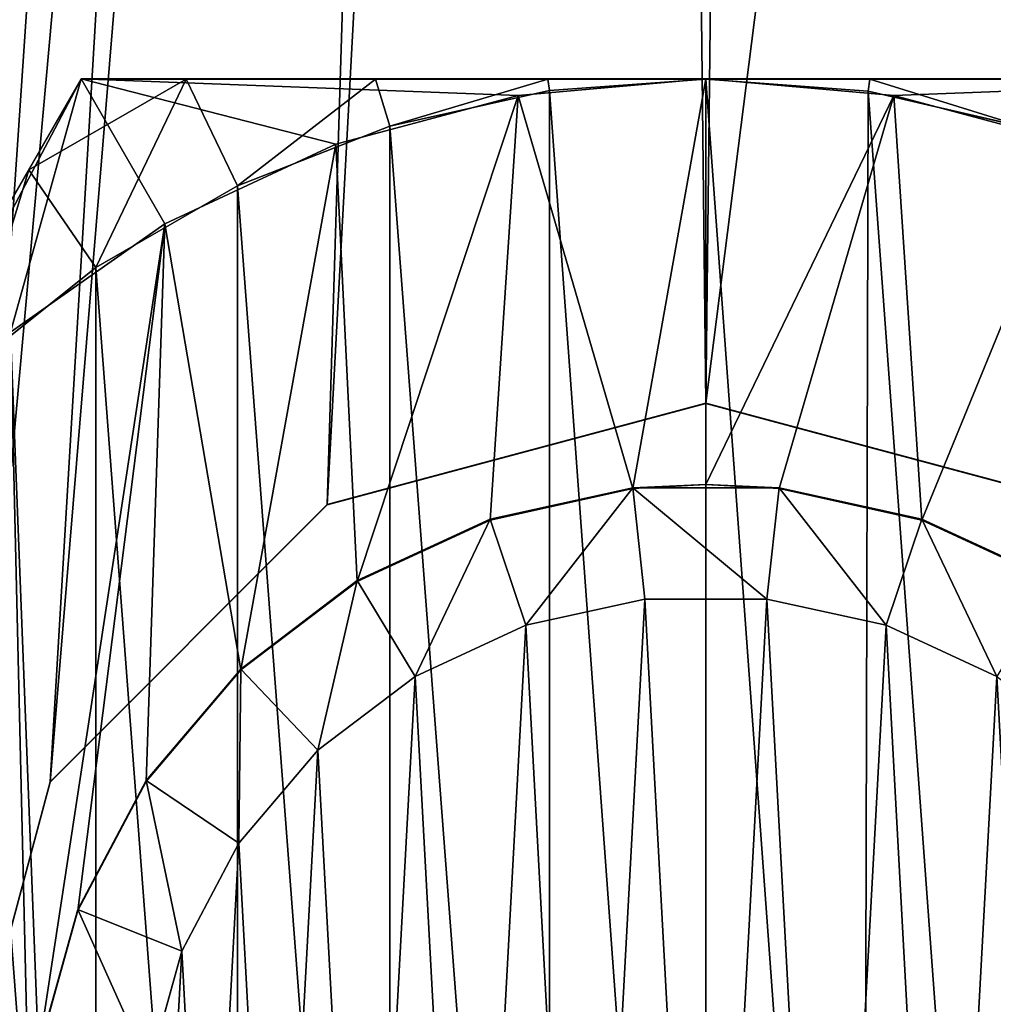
# Model space of a CAD drawing. Extents: x 1 to 133, y -67 to 66.
# Tile 7 of 256: x 13.43 to 20.63, y -26.17 to -18.89. Entities that reach past the tile are written whole.
import ezdxf

# ---------------------------------------------------------------- set-up
doc = ezdxf.new("R2010")
doc.units = 0
doc.header["$LTSCALE"] = 25.4
doc.layers.get('0').update_dxf_attribs({"color": 13, "linetype": 'CONTINUOUS'})

# ---------------------------------------------------------------- blocks, each defined once
blk = doc.blocks.new('MEKONG-4698_STL')
at = {"color": 250}
for p, q in [((11.5798, -23.3229, 45.853), (13.8892, -19.3229, 45.8536)), ((11.5798, -23.3229, 45.853), (13.8892, -19.3229, 45.8536)), ((13.8892, -19.3238, 51.389), (13.5017, -19.995, 51.598)), ((13.5017, -19.995, 51.598), (14.6642, -19.3238, 51.5981)), ((13.5017, -19.995, 51.598), (14.6642, -19.3238, 51.5981)), ((13.8892, -19.3238, 51.389), (13.5017, -19.995, 51.598)), ((13.8892, -19.3229, 45.8536), (18.508, -19.3229, 45.8536)), ((13.8892, -19.3229, 45.8536), (18.508, -19.3229, 45.8536)), ((13.8892, -19.3229, 45.8536), (13.8892, -19.3238, 51.389)), ((13.8892, -19.3229, 45.8536), (13.8892, -19.3238, 51.389)), ((14.6642, -19.3238, 51.5981), (13.8892, -19.3238, 51.389)), ((14.6642, -19.3238, 51.5981), (13.8892, -19.3238, 51.389)), ((16.0639, -19.3238, 51.8928), (14.6642, -19.3238, 51.5981)), ((14.6642, -19.3238, 51.5981), (15.0434, -20.113, 52.1034)), ((14.6642, -19.3238, 51.5981), (15.0434, -20.113, 52.1034)), ((16.0639, -19.3238, 51.8928), (14.6642, -19.3238, 51.5981)), ((17.3389, -19.3239, 52.0545), (16.0639, -19.3238, 51.8928)), ((16.0639, -19.3238, 51.8928), (16.1705, -19.673, 52.1035)), ((16.0639, -19.3238, 51.8928), (16.1705, -19.673, 52.1035)), ((17.3389, -19.3239, 52.0545), (16.0639, -19.3238, 51.8928)), ((17.1188, -19.4444, 45.2535), (18.508, -19.3229, 45.2536)), ((18.508, -19.3229, 45.8536), (17.1188, -19.4445, 45.8535)), ((17.1188, -19.4444, 45.2535), (18.508, -19.3229, 45.2536)), ((18.508, -19.3229, 45.8536), (17.1188, -19.4445, 45.8535)), ((18.508, -19.3239, 52.1036), (17.3389, -19.3239, 52.0545)), ((17.3389, -19.3239, 52.0545), (17.3512, -19.408, 52.1035)), ((17.3389, -19.3239, 52.0545), (17.3512, -19.408, 52.1035)), ((18.508, -19.3239, 52.1036), (17.3389, -19.3239, 52.0545)), ((18.508, -19.3239, 52.1036), (17.3512, -19.408, 52.1035)), ((18.508, -19.3239, 52.1036), (17.3512, -19.408, 52.1035)), ((18.508, -19.3229, 45.2536), (19.8972, -19.4444, 45.2535)), ((19.8972, -19.4445, 45.8535), (18.508, -19.3229, 45.8536)), ((18.508, -19.3229, 45.8536), (23.1268, -19.3229, 45.8536)), ((18.508, -19.3229, 45.2536), (19.8972, -19.4444, 45.2535)), ((18.508, -19.3229, 45.2536), (18.508, -19.3229, 45.8536)), ((19.8972, -19.4445, 45.8535), (18.508, -19.3229, 45.8536)), ((18.508, -19.3229, 45.2536), (18.508, -19.3229, 45.8536)), ((18.508, -19.3229, 45.8536), (23.1268, -19.3229, 45.8536)), ((19.7074, -19.4143, 52.1035), (18.508, -19.3239, 52.1036)), ((19.7211, -19.3239, 52.0508), (18.508, -19.3239, 52.1036)), ((19.7074, -19.4143, 52.1035), (18.508, -19.3239, 52.1036)), ((19.7211, -19.3239, 52.0508), (18.508, -19.3239, 52.1036)), ((19.7211, -19.3239, 52.0508), (19.7074, -19.4143, 52.1035)), ((19.7211, -19.3239, 52.0508), (19.7074, -19.4143, 52.1035)), ((20.9914, -19.3238, 51.8861), (19.7211, -19.3239, 52.0508)), ((20.9914, -19.3238, 51.8861), (19.7211, -19.3239, 52.0508)), ((17.3512, -19.408, 52.1035), (16.1705, -19.673, 52.1035)), ((17.3512, -19.408, 52.1035), (16.1705, -19.673, 52.1035)), ((20.8798, -19.6835, 52.1035), (19.7074, -19.4143, 52.1035)), ((20.8798, -19.6835, 52.1035), (19.7074, -19.4143, 52.1035)), ((15.7718, -19.8053, 45.2535), (17.1188, -19.4444, 45.2535)), ((15.7718, -19.8053, 45.2535), (17.1188, -19.4444, 45.2535)), ((17.1188, -19.4445, 45.8535), (15.7718, -19.8054, 45.8535)), ((17.1188, -19.4445, 45.8535), (15.7718, -19.8054, 45.8535)), ((17.1188, -19.4444, 45.2535), (17.1188, -19.4445, 45.8535)), ((17.1188, -19.4444, 45.2535), (17.1188, -19.4445, 45.8535)), ((19.8972, -19.4444, 45.2535), (21.2442, -19.8053, 45.2535)), ((19.8972, -19.4444, 45.2535), (21.2442, -19.8053, 45.2535)), ((19.8972, -19.4444, 45.2535), (19.8972, -19.4445, 45.8535)), ((19.8972, -19.4444, 45.2535), (19.8972, -19.4445, 45.8535)), ((21.2442, -19.8054, 45.8535), (19.8972, -19.4445, 45.8535)), ((21.2442, -19.8054, 45.8535), (19.8972, -19.4445, 45.8535)), ((16.1705, -19.673, 52.1035), (15.0434, -20.113, 52.1034)), ((16.1705, -19.673, 52.1035), (15.0434, -20.113, 52.1034)), ((14.508, -20.3947, 45.2534), (15.7718, -19.8053, 45.2535)), ((14.508, -20.3947, 45.2534), (15.7718, -19.8053, 45.2535)), ((15.7718, -19.8054, 45.8535), (14.508, -20.3947, 45.8534)), ((15.7718, -19.8054, 45.8535), (14.508, -20.3947, 45.8534)), ((15.7718, -19.8053, 45.2535), (15.7718, -19.8054, 45.8535)), ((15.7718, -19.8053, 45.2535), (15.7718, -19.8054, 45.8535)), ((13.5017, -19.995, 51.598), (12.8018, -21.2072, 51.8925)), ((13.5017, -19.995, 51.598), (12.8018, -21.2072, 51.8925)), ((13.5017, -19.995, 51.598), (13.9955, -20.718, 52.1033)), ((13.5017, -19.995, 51.598), (13.9955, -20.718, 52.1033)), ((15.0434, -20.113, 52.1034), (13.9955, -20.718, 52.1033)), ((15.0434, -20.113, 52.1034), (13.9955, -20.718, 52.1033)), ((13.3657, -21.1945, 45.2533), (14.508, -20.3947, 45.2534)), ((14.508, -20.3947, 45.8534), (13.3657, -21.1946, 45.8533)), ((13.3657, -21.1945, 45.2533), (14.508, -20.3947, 45.2534)), ((14.508, -20.3947, 45.8534), (13.3657, -21.1946, 45.8533)), ((14.508, -20.3947, 45.2534), (14.508, -20.3947, 45.8534)), ((14.508, -20.3947, 45.2534), (14.508, -20.3947, 45.8534)), ((13.9955, -20.718, 52.1033), (13.0508, -21.4741, 52.1032)), ((13.9955, -20.718, 52.1033), (13.0508, -21.4741, 52.1032)), ((18.508, -21.7202, 27.2532), (15.708, -22.4704, 27.2531)), ((18.508, -21.7202, 27.2532), (15.708, -22.4704, 27.2531)), ((15.708, -22.4731, 45.2531), (18.508, -21.7229, 45.2532)), ((15.708, -22.4731, 45.2531), (18.508, -21.7229, 45.2532)), ((21.308, -22.4704, 27.2531), (18.508, -21.7202, 27.2532)), ((18.508, -21.7229, 45.2532), (18.508, -21.7202, 27.2532)), ((21.308, -22.4704, 27.2531), (18.508, -21.7202, 27.2532)), ((18.508, -21.7229, 45.2532), (18.508, -21.7202, 27.2532)), ((18.508, -21.7229, 45.2532), (21.308, -22.4731, 45.2531)), ((18.508, -21.7229, 45.2532), (21.308, -22.4731, 45.2531)), ((17.9674, -22.3456, 1.0811), (16.9115, -22.578, 1.0811)), ((17.9674, -22.3456, 1.0811), (16.9115, -22.578, 1.0811)), ((18.508, -22.3229, 45.2531), (17.9674, -22.3522, 45.2531)), ((18.508, -22.3229, 45.2531), (17.9674, -22.3522, 45.2531)), ((18.508, -22.3229, 45.2531), (17.9674, -22.3456, 1.0811)), ((18.508, -22.3229, 45.2531), (17.9674, -22.3456, 1.0811)), ((17.9674, -22.3522, 45.2531), (17.9674, -22.3456, 1.0811)), ((17.9674, -22.3522, 45.2531), (17.9674, -22.3456, 1.0811)), ((19.0486, -22.3456, 1.0811), (17.9674, -22.3456, 1.0811)), ((18.0569, -23.1686, 0.253), (17.9674, -22.3456, 1.0811)), ((19.0486, -22.3456, 1.0811), (17.9674, -22.3456, 1.0811)), ((18.0569, -23.1686, 0.253), (17.9674, -22.3456, 1.0811)), ((19.0486, -22.3522, 45.2531), (18.508, -22.3229, 45.2531)), ((19.0486, -22.3522, 45.2531), (18.508, -22.3229, 45.2531)), ((19.0486, -22.3456, 1.0811), (18.508, -22.3229, 45.2531)), ((19.0486, -22.3456, 1.0811), (18.508, -22.3229, 45.2531)), ((18.9591, -23.1686, 0.253), (19.0486, -22.3456, 1.0811)), ((18.9591, -23.1686, 0.253), (19.0486, -22.3456, 1.0811)), ((19.0486, -22.3522, 45.2531), (19.0486, -22.3456, 1.0811)), ((20.1045, -22.578, 1.0811), (19.0486, -22.3456, 1.0811)), ((19.0486, -22.3522, 45.2531), (19.0486, -22.3456, 1.0811)), ((20.1045, -22.578, 1.0811), (19.0486, -22.3456, 1.0811)), ((17.9674, -22.3522, 45.2531), (16.9115, -22.5846, 45.2531)), ((17.9674, -22.3522, 45.2531), (16.9115, -22.5846, 45.2531)), ((20.1045, -22.5846, 45.2531), (19.0486, -22.3522, 45.2531)), ((20.1045, -22.5846, 45.2531), (19.0486, -22.3522, 45.2531)), ((15.708, -22.4704, 27.2531), (13.6583, -24.5202, 27.2528)), ((15.708, -22.4704, 27.2531), (13.6583, -24.5202, 27.2528)), ((13.6583, -24.5229, 45.2528), (15.708, -22.4731, 45.2531)), ((13.6583, -24.5229, 45.2528), (15.708, -22.4731, 45.2531)), ((15.708, -22.4704, 27.2531), (15.708, -22.4731, 45.2531)), ((15.708, -22.4704, 27.2531), (15.708, -22.4731, 45.2531)), ((16.9115, -22.578, 1.0811), (15.9302, -23.032, 1.081)), ((16.9115, -22.578, 1.0811), (15.9302, -23.032, 1.081)), ((16.9115, -22.5846, 45.2531), (15.9302, -23.0386, 45.253)), ((16.9115, -22.5846, 45.2531), (15.9302, -23.0386, 45.253)), ((16.9115, -22.5846, 45.2531), (16.9115, -22.578, 1.0811)), ((16.9115, -22.5846, 45.2531), (16.9115, -22.578, 1.0811)), ((17.1759, -23.3625, 0.253), (16.9115, -22.578, 1.0811)), ((17.1759, -23.3625, 0.253), (16.9115, -22.578, 1.0811)), ((19.8401, -23.3625, 0.253), (20.1045, -22.578, 1.0811)), ((19.8401, -23.3625, 0.253), (20.1045, -22.578, 1.0811)), ((20.1045, -22.5846, 45.2531), (20.1045, -22.578, 1.0811)), ((21.0858, -23.032, 1.081), (20.1045, -22.578, 1.0811)), ((20.1045, -22.5846, 45.2531), (20.1045, -22.578, 1.0811)), ((21.0858, -23.032, 1.081), (20.1045, -22.578, 1.0811)), ((21.0858, -23.0386, 45.253), (20.1045, -22.5846, 45.2531)), ((21.0858, -23.0386, 45.253), (20.1045, -22.5846, 45.2531)), ((15.9302, -23.032, 1.081), (15.0695, -23.6863, 1.0809)), ((15.9302, -23.032, 1.081), (15.0695, -23.6863, 1.0809)), ((15.9302, -23.0386, 45.253), (15.0695, -23.6929, 45.2529)), ((15.9302, -23.0386, 45.253), (15.0695, -23.6929, 45.2529)), ((15.9302, -23.0386, 45.253), (15.9302, -23.032, 1.081)), ((15.9302, -23.0386, 45.253), (15.9302, -23.032, 1.081)), ((16.3571, -23.7413, 0.2529), (15.9302, -23.032, 1.081)), ((16.3571, -23.7413, 0.2529), (15.9302, -23.032, 1.081)), ((18.0569, -23.1686, 0.253), (17.1759, -23.3625, 0.253)), ((18.0569, -23.1686, 0.253), (17.1759, -23.3625, 0.253)), ((18.9591, -23.1686, 0.253), (18.0569, -23.1686, 0.253)), ((18.9591, -23.1686, 0.253), (18.0569, -23.1686, 0.253)), ((19.8401, -23.3625, 0.253), (18.9591, -23.1686, 0.253)), ((19.8401, -23.3625, 0.253), (18.9591, -23.1686, 0.253)), ((17.1759, -23.3625, 0.253), (16.3571, -23.7413, 0.2529)), ((17.1759, -23.3625, 0.253), (16.3571, -23.7413, 0.2529)), ((20.6589, -23.7413, 0.2529), (19.8401, -23.3625, 0.253)), ((20.6589, -23.7413, 0.2529), (19.8401, -23.3625, 0.253)), ((15.0695, -23.6863, 1.0809), (14.3696, -24.5103, 1.0808)), ((15.0695, -23.6863, 1.0809), (14.3696, -24.5103, 1.0808)), ((15.0695, -23.6929, 45.2529), (14.3696, -24.5169, 45.2528)), ((15.0695, -23.6929, 45.2529), (14.3696, -24.5169, 45.2528)), ((15.0695, -23.6929, 45.2529), (15.0695, -23.6863, 1.0809)), ((15.0695, -23.6929, 45.2529), (15.0695, -23.6863, 1.0809)), ((15.6389, -24.2873, 0.2528), (15.0695, -23.6863, 1.0809)), ((15.6389, -24.2873, 0.2528), (15.0695, -23.6863, 1.0809)), ((16.3571, -23.7413, 0.2529), (15.6389, -24.2873, 0.2528)), ((16.3571, -23.7413, 0.2529), (15.6389, -24.2873, 0.2528)), ((15.6389, -24.2873, 0.2528), (15.0549, -24.9749, 0.2527)), ((15.6389, -24.2873, 0.2528), (15.0549, -24.9749, 0.2527)), ((13.6583, -24.5202, 27.2528), (12.908, -27.3202, 27.2524)), ((13.6583, -24.5202, 27.2528), (12.908, -27.3202, 27.2524)), ((12.908, -27.3229, 45.2524), (13.6583, -24.5229, 45.2528)), ((12.908, -27.3229, 45.2524), (13.6583, -24.5229, 45.2528)), ((13.6583, -24.5202, 27.2528), (13.6583, -24.5229, 45.2528)), ((13.6583, -24.5202, 27.2528), (13.6583, -24.5229, 45.2528)), ((14.3696, -24.5103, 1.0808), (13.8631, -25.4656, 1.0806)), ((14.3696, -24.5103, 1.0808), (13.8631, -25.4656, 1.0806)), ((14.3696, -24.5169, 45.2528), (13.8631, -25.4722, 45.2526)), ((14.3696, -24.5169, 45.2528), (13.8631, -25.4722, 45.2526)), ((14.3696, -24.5169, 45.2528), (14.3696, -24.5103, 1.0808)), ((14.3696, -24.5169, 45.2528), (14.3696, -24.5103, 1.0808)), ((15.0549, -24.9749, 0.2527), (14.3696, -24.5103, 1.0808)), ((15.0549, -24.9749, 0.2527), (14.3696, -24.5103, 1.0808)), ((15.0549, -24.9749, 0.2527), (14.6323, -25.7719, 0.2526)), ((15.0549, -24.9749, 0.2527), (14.6323, -25.7719, 0.2526)), ((13.8631, -25.4656, 1.0806), (13.5739, -26.5074, 1.0805)), ((13.8631, -25.4656, 1.0806), (13.5739, -26.5074, 1.0805)), ((13.8631, -25.4722, 45.2526), (13.5739, -26.5139, 45.2525)), ((13.8631, -25.4722, 45.2526), (13.5739, -26.5139, 45.2525)), ((13.8631, -25.4722, 45.2526), (13.8631, -25.4656, 1.0806)), ((13.8631, -25.4722, 45.2526), (13.8631, -25.4656, 1.0806)), ((14.6323, -25.7719, 0.2526), (13.8631, -25.4656, 1.0806)), ((14.6323, -25.7719, 0.2526), (13.8631, -25.4656, 1.0806)), ((14.6323, -25.7719, 0.2526), (14.391, -26.6412, 0.2525)), ((14.6323, -25.7719, 0.2526), (14.391, -26.6412, 0.2525))]:
    blk.add_line(p, q, dxfattribs=at)
mesh = blk.add_polyface(dxfattribs=at)
corners = [(60.9148, 55.8143, 27.2648), (67.1834, -66.5, 27.2465), (53.3573, -65.0468, 27.2467), (61.6651, 53.0143, 27.2643), (63.7148, 50.9646, 27.264), (66.5148, 50.2143, 27.2639), (69.3148, 50.9646, 27.264), (81.0095, -65.0468, 27.2467), (71.3645, 53.0143, 27.2643), (72.1148, 55.8143, 27.2648), (81.0095, 65.0468, 27.2661), (94.2314, 60.7508, 27.2655), (94.2314, -60.7508, 27.2474), (106.2711, 53.7996, 27.2645), (106.2711, -53.7996, 27.2484), (108.908, -27.328, 27.2524), (116.6025, 44.4972, 27.2631), (109.6583, -24.528, 27.2528), (111.708, -22.4783, 27.2531), (114.508, -21.728, 27.2532), (117.308, -22.4783, 27.2531), (124.7741, 33.25, 27.2614), (119.3577, -24.528, 27.2528), (120.108, -27.328, 27.2524), (109.6583, -30.128, 27.2519), (116.6025, -44.4972, 27.2498), (111.708, -32.1778, 27.2516), (114.508, -32.928, 27.2515), (117.308, -32.1778, 27.2516), (124.7741, -33.25, 27.2515), (119.3577, -30.128, 27.2519), (130.4287, 20.5496, 27.2595), (130.4287, -20.5496, 27.2534), (133.3191, 6.9511, 27.2575), (133.3191, -6.9511, 27.2554), (9.5927, -33.25, 27.2515), (13.6583, -30.1202, 27.2519), (17.7643, -44.4972, 27.2498), (12.908, -27.3202, 27.2524), (15.708, -32.1699, 27.2516), (18.508, -32.9202, 27.2515), (28.0957, -53.7996, 27.2484), (21.308, -32.1699, 27.2516), (23.3577, -30.1202, 27.2519), (24.108, -27.3202, 27.2524), (28.0957, 53.7996, 27.2645), (40.1354, 60.7508, 27.2655), (40.1354, -60.7508, 27.2474), (53.3573, 65.0468, 27.2661), (61.6651, 58.6143, 27.2652), (67.1834, 66.5, 27.2663), (63.7148, 60.6641, 27.2655), (66.5148, 61.4143, 27.2656), (69.3148, 60.6641, 27.2655), (71.3645, 58.6143, 27.2652), (3.9381, 20.5496, 27.2595), (1.0477, -6.9511, 27.2554), (1.0477, 6.9511, 27.2575), (3.9381, -20.5496, 27.2534), (9.5927, 33.25, 27.2614), (17.7643, 44.4972, 27.2631), (13.6583, -24.5202, 27.2528), (15.708, -22.4704, 27.2531), (18.508, -21.7202, 27.2532), (21.308, -22.4704, 27.2531), (23.3577, -24.5202, 27.2528)]
mesh.append_faces([[corners[k] for k in face] for face in [(32, 33, 34), (55, 56, 57)]], dxfattribs={"vtx0": -1, "color": 250})
mesh.append_faces([[corners[k] for k in face] for face in [(1, 6, 7), (7, 11, 12), (12, 13, 14), (15, 16, 17), (17, 16, 18), (18, 16, 19), (19, 16, 20), (20, 21, 22), (22, 21, 23), (14, 24, 25), (24, 14, 15), (25, 28, 29), (29, 31, 32), (35, 36, 37), (36, 35, 38), (37, 40, 41), (41, 46, 47), (47, 48, 2), (0, 48, 49), (49, 50, 51), (51, 50, 52), (52, 50, 53), (53, 10, 54), (54, 10, 9), (56, 55, 58), (58, 59, 35), (38, 60, 61), (61, 60, 62), (62, 60, 63), (63, 45, 64), (64, 45, 65), (65, 45, 44)]], dxfattribs={"vtx0": -1, "vtx1": -1, "color": 250})
mesh.append_faces([[corners[k] for k in face] for face in [(7, 9, 10), (14, 13, 15), (29, 23, 21), (41, 44, 45), (2, 48, 0), (35, 60, 38)]], dxfattribs={"vtx0": -1, "vtx1": -1, "vtx2": -1, "color": 250})
mesh.append_faces([[corners[k] for k in face] for face in [(0, 1, 2), (1, 0, 3), (1, 3, 4), (1, 4, 5), (1, 5, 6), (7, 6, 8), (7, 8, 9), (7, 10, 11), (12, 11, 13), (15, 13, 16), (20, 16, 21), (25, 24, 26), (25, 26, 27), (25, 27, 28), (29, 28, 30), (29, 30, 23), (29, 21, 31), (32, 31, 33), (37, 36, 39), (37, 39, 40), (41, 40, 42), (41, 42, 43), (41, 43, 44), (41, 45, 46), (47, 46, 48), (49, 48, 50), (53, 50, 10), (58, 55, 59), (35, 59, 60), (63, 60, 45)]], dxfattribs={"vtx0": -1, "vtx2": -1, "color": 250})
mesh = blk.add_polyface(dxfattribs=at)
corners = [(55.9924, 43.5836, 45.2629), (61.6651, 53.0117, 45.2643), (60.9148, 55.8116, 45.2648), (67.1834, 44.9973, 45.2631), (63.7148, 50.9619, 45.264), (66.5148, 50.2117, 45.2639), (69.3148, 50.9619, 45.264), (78.3744, 43.5836, 45.2629), (71.3645, 53.0117, 45.2643), (72.1148, 55.8116, 45.2648), (23.3577, -24.5229, 45.2528), (22.2722, 2.8229, 45.2569), (21.308, -22.4731, 45.2531), (22.9805, -8.4348, 45.2552), (26.4662, -19.1628, 45.2536), (24.108, -27.3229, 45.2524), (108.908, -27.3307, 45.2524), (111.3863, -8.4348, 45.2552), (107.9006, -19.1628, 45.2536), (109.6583, -24.5307, 45.2528), (111.708, -22.481, 45.2531), (112.0946, 2.8229, 45.2569), (114.508, -21.7307, 45.2532), (5.8403, -19.9343, 45.2535), (3.0367, 6.7394, 45.2574), (3.0367, -6.7448, 45.2554), (5.8403, 19.9289, 45.2594), (11.3248, -32.2527, 45.2516), (11.3248, 32.2473, 45.2612), (12.908, -27.3229, 45.2524), (13.6583, -30.1229, 45.2519), (19.2506, -43.1616, 45.25), (15.708, -32.1726, 45.2516), (18.508, -32.9229, 45.2515), (21.308, -32.1726, 45.2516), (29.2713, -52.1843, 45.2487), (23.3577, -30.1229, 45.2519), (32.5103, -28.6868, 45.2522), (40.9489, -58.9264, 45.2477), (40.7331, -36.4084, 45.251), (50.6178, -41.8426, 45.2502), (53.7731, -63.0932, 45.247), (61.5434, -44.6478, 45.2498), (67.1834, -64.5027, 45.2468), (67.1834, -45.0027, 45.2497), (80.5937, -63.0932, 45.247), (72.8234, -44.6478, 45.2498), (83.749, -41.8426, 45.2502), (93.4179, -58.9264, 45.2477), (93.6337, -36.4084, 45.251), (105.0956, -52.1843, 45.2487), (101.8565, -28.6868, 45.2522), (109.6583, -30.1307, 45.2519), (115.1162, -43.1616, 45.25), (111.708, -32.1805, 45.2516), (114.508, -32.9307, 45.2515), (117.308, -32.1805, 45.2516), (123.042, -32.2527, 45.2516), (119.3577, -30.1307, 45.2519), (120.108, -27.3307, 45.2524), (19.2506, 43.1562, 45.2629), (13.6583, -24.5229, 45.2528), (15.708, -22.4731, 45.2531), (18.508, -21.7229, 45.2532), (29.2713, 52.1789, 45.2642), (24.3859, 13.9031, 45.2585), (29.1886, 24.1095, 45.26), (36.3788, 32.8009, 45.2613), (40.9489, 58.921, 45.2652), (45.5045, 39.4311, 45.2623), (53.7731, 63.0878, 45.2658), (61.6651, 58.6116, 45.2652), (67.1834, 64.4973, 45.266), (63.7148, 60.6614, 45.2655), (66.5148, 61.4117, 45.2656), (69.3148, 60.6614, 45.2655), (80.5937, 63.0878, 45.2658), (71.3645, 58.6116, 45.2652), (88.8623, 39.4311, 45.2623), (93.4179, 58.921, 45.2652), (97.988, 32.8009, 45.2613), (105.0956, 52.1789, 45.2642), (105.1782, 24.1095, 45.26), (115.1162, 43.1562, 45.2629), (109.9809, 13.9031, 45.2585), (117.308, -22.481, 45.2531), (123.042, 32.2473, 45.2612), (119.3577, -24.5307, 45.2528), (128.5266, -19.9343, 45.2535), (128.5266, 19.9289, 45.2594), (131.3301, -6.7448, 45.2554), (131.3301, 6.7394, 45.2574)]
mesh.append_faces([[corners[k] for k in face] for face in [(23, 24, 25), (89, 90, 91)]], dxfattribs={"vtx0": -1, "color": 250})
mesh.append_faces([[corners[k] for k in face] for face in [(1, 3, 4), (4, 3, 5), (5, 3, 6), (6, 7, 8), (8, 7, 9), (10, 11, 12), (11, 10, 13), (13, 10, 14), (17, 20, 21), (24, 23, 26), (26, 27, 28), (29, 27, 30), (30, 31, 32), (32, 31, 33), (33, 31, 34), (34, 35, 36), (36, 35, 15), (14, 35, 37), (37, 38, 39), (39, 38, 40), (40, 41, 42), (42, 43, 44), (44, 45, 46), (46, 45, 47), (47, 48, 49), (49, 50, 51), (51, 50, 18), (16, 50, 52), (52, 53, 54), (54, 53, 55), (55, 53, 56), (56, 57, 58), (58, 57, 59), (60, 11, 64), (64, 67, 68), (68, 69, 70), (70, 71, 72), (71, 0, 2), (72, 75, 76), (76, 78, 79), (79, 80, 81), (81, 82, 83), (83, 85, 86), (86, 88, 89)]], dxfattribs={"vtx0": -1, "vtx1": -1, "color": 250})
mesh.append_faces([[corners[k] for k in face] for face in [(28, 27, 29), (15, 35, 14), (18, 50, 16), (60, 12, 11), (70, 0, 71), (76, 9, 7), (83, 21, 22), (86, 59, 57)]], dxfattribs={"vtx0": -1, "vtx1": -1, "vtx2": -1, "color": 250})
mesh.append_faces([[corners[k] for k in face] for face in [(0, 1, 2), (1, 0, 3), (6, 3, 7), (14, 10, 15), (16, 17, 18), (17, 16, 19), (17, 19, 20), (21, 20, 22), (26, 23, 27), (30, 27, 31), (34, 31, 35), (37, 35, 38), (40, 38, 41), (42, 41, 43), (44, 43, 45), (47, 45, 48), (49, 48, 50), (52, 50, 53), (56, 53, 57), (29, 60, 28), (60, 29, 61), (60, 61, 62), (60, 62, 63), (60, 63, 12), (64, 11, 65), (64, 65, 66), (64, 66, 67), (68, 67, 69), (70, 69, 0), (72, 71, 73), (72, 73, 74), (72, 74, 75), (76, 75, 77), (76, 77, 9), (76, 7, 78), (79, 78, 80), (81, 80, 82), (83, 82, 84), (83, 84, 21), (83, 22, 85), (86, 85, 87), (86, 87, 59), (86, 57, 88), (89, 88, 90)]], dxfattribs={"vtx0": -1, "vtx2": -1, "color": 250})
mesh = blk.add_polyface(dxfattribs=at)
corners = [(9.6579, -26.6526, 51.597), (9.2704, -27.3229, 45.8524), (9.2704, -27.3238, 51.3878), (11.5798, -23.3229, 45.853), (10.3577, -25.4405, 51.8919), (10.9952, -24.3364, 52.0537), (11.5798, -23.3239, 52.103), (12.1643, -22.3114, 52.0541), (13.8892, -19.3229, 45.8536), (12.8018, -21.2072, 51.8925), (13.5017, -19.995, 51.598), (13.8892, -19.3238, 51.389)]
mesh.append_faces([[corners[k] for k in face] for face in [(0, 1, 2), (8, 10, 11)]], dxfattribs={"vtx0": -1, "color": 250})
mesh.append_faces([[corners[k] for k in face] for face in [(1, 0, 3), (3, 7, 8)]], dxfattribs={"vtx0": -1, "vtx1": -1, "color": 250})
mesh.append_faces([[corners[k] for k in face] for face in [(3, 0, 4), (3, 4, 5), (3, 5, 6), (3, 6, 7), (8, 7, 9), (8, 9, 10)]], dxfattribs={"vtx0": -1, "vtx2": -1, "color": 250})
mesh = blk.add_polyface(dxfattribs=at)
corners = [(10.6295, -25.9337, 45.2526), (10.6295, -28.712, 45.2522), (10.508, -27.3229, 45.2524), (10.9905, -24.5867, 45.2528), (10.9905, -30.059, 45.252), (11.5798, -23.3229, 45.253), (11.5798, -31.3229, 45.2518), (12.3796, -22.1806, 45.2531), (12.3796, -32.4652, 45.2516), (13.3657, -21.1945, 45.2533), (13.3657, -33.4512, 45.2515), (13.5153, -27.5936, 45.2523), (13.5739, -26.5139, 45.2525), (14.508, -20.3947, 45.2534), (13.8631, -25.4722, 45.2526), (14.3696, -24.5169, 45.2528), (15.0695, -23.6929, 45.2529), (15.7718, -19.8053, 45.2535), (15.9302, -23.0386, 45.253), (17.1188, -19.4444, 45.2535), (16.9115, -22.5846, 45.2531), (17.9674, -22.3522, 45.2531), (18.508, -19.3229, 45.2536), (18.508, -22.3229, 45.2531), (19.8972, -19.4444, 45.2535), (19.0486, -22.3522, 45.2531), (20.1045, -22.5846, 45.2531), (21.2442, -19.8053, 45.2535), (21.0858, -23.0386, 45.253), (21.9465, -23.6929, 45.2529), (22.508, -20.3947, 45.2534), (22.6464, -24.5169, 45.2528), (23.6503, -21.1945, 45.2533), (23.1529, -25.4722, 45.2526), (23.4421, -26.5139, 45.2525), (23.5007, -27.5936, 45.2523), (14.508, -34.2511, 45.2513), (13.6902, -28.6605, 45.2522), (14.0904, -29.6649, 45.252), (14.6972, -30.5598, 45.2519), (15.7718, -34.8404, 45.2512), (15.4821, -31.3033, 45.2518), (16.4086, -31.8607, 45.2517), (17.1188, -35.2013, 45.2512), (17.4331, -32.206, 45.2516), (18.508, -35.3229, 45.2512), (18.508, -32.3229, 45.2516), (19.5828, -32.206, 45.2516), (19.8972, -35.2013, 45.2512), (20.6074, -31.8607, 45.2517), (21.2442, -34.8404, 45.2512), (21.5339, -31.3033, 45.2518), (22.508, -34.2511, 45.2513), (22.3188, -30.5598, 45.2519), (22.9256, -29.6649, 45.252), (23.6503, -33.4512, 45.2515), (23.3257, -28.6605, 45.2522), (24.6364, -22.1806, 45.2531), (24.6364, -32.4652, 45.2516), (25.4362, -23.3229, 45.253), (25.4362, -31.3229, 45.2518), (26.0255, -24.5867, 45.2528), (26.0255, -30.059, 45.252), (26.3865, -25.9337, 45.2526), (26.3865, -28.712, 45.2522), (26.508, -27.3229, 45.2524)]
mesh.append_faces([[corners[k] for k in face] for face in [(0, 1, 2), (64, 63, 65)]], dxfattribs={"vtx0": -1, "color": 250})
mesh.append_faces([[corners[k] for k in face] for face in [(1, 3, 4), (4, 5, 6), (6, 7, 8), (8, 9, 10), (11, 9, 12), (12, 13, 14), (14, 13, 15), (15, 13, 16), (16, 17, 18), (18, 19, 20), (20, 19, 21), (21, 22, 23), (23, 24, 25), (25, 24, 26), (26, 27, 28), (28, 27, 29), (29, 30, 31), (31, 32, 33), (33, 32, 34), (34, 32, 35), (36, 39, 40), (40, 42, 43), (43, 44, 45), (45, 47, 48), (48, 49, 50), (50, 51, 52), (52, 54, 55), (55, 57, 58), (58, 59, 60), (60, 61, 62), (62, 63, 64)]], dxfattribs={"vtx0": -1, "vtx1": -1, "color": 250})
mesh.append_faces([[corners[k] for k in face] for face in [(10, 9, 11), (55, 35, 32)]], dxfattribs={"vtx0": -1, "vtx1": -1, "vtx2": -1, "color": 250})
mesh.append_faces([[corners[k] for k in face] for face in [(1, 0, 3), (4, 3, 5), (6, 5, 7), (8, 7, 9), (12, 9, 13), (16, 13, 17), (18, 17, 19), (21, 19, 22), (23, 22, 24), (26, 24, 27), (29, 27, 30), (31, 30, 32), (11, 36, 10), (36, 11, 37), (36, 37, 38), (36, 38, 39), (40, 39, 41), (40, 41, 42), (43, 42, 44), (45, 44, 46), (45, 46, 47), (48, 47, 49), (50, 49, 51), (52, 51, 53), (52, 53, 54), (55, 54, 56), (55, 56, 35), (55, 32, 57), (58, 57, 59), (60, 59, 61), (62, 61, 63)]], dxfattribs={"vtx0": -1, "vtx2": -1, "color": 250})
mesh = blk.add_polyface(dxfattribs=at)
corners = [(10.7134, -29.125, 52.1021), (10.5309, -26.7189, 52.1025), (10.5309, -27.9289, 52.1023), (10.7134, -25.5227, 52.1026), (11.0742, -30.28, 52.1019), (11.0742, -24.3678, 52.1028), (11.5798, -31.3239, 52.1018), (11.5798, -23.3239, 52.103), (12.231, -32.2837, 52.1016), (12.231, -22.3641, 52.1031), (13.0508, -33.1736, 52.1015), (13.0508, -21.4741, 52.1032), (13.9955, -33.9297, 52.1014), (13.9955, -20.718, 52.1033), (15.0434, -34.5347, 52.1013), (15.0434, -20.113, 52.1034), (16.1705, -34.9748, 52.1012), (16.1705, -19.673, 52.1035), (17.3512, -35.2398, 52.1012), (17.3512, -19.408, 52.1035), (18.508, -35.3239, 52.1012), (18.508, -19.3239, 52.1036), (19.6648, -35.2398, 52.1012), (19.7074, -19.4143, 52.1035), (20.8454, -34.9748, 52.1012), (20.8798, -19.6835, 52.1035), (21.9726, -34.5347, 52.1013), (21.9985, -20.1255, 52.1034), (23.0205, -33.9297, 52.1014), (23.0383, -20.7302, 52.1033), (23.9652, -33.1736, 52.1015), (23.9756, -21.4839, 52.1032), (24.785, -32.2837, 52.1016), (24.7894, -22.3697, 52.1031), (25.4362, -31.3239, 52.1018), (25.4362, -23.3239, 52.103), (25.9418, -30.28, 52.1019), (25.9418, -24.3678, 52.1028), (26.3026, -29.125, 52.1021), (26.3026, -25.5227, 52.1026), (26.4851, -27.9289, 52.1023), (26.4851, -26.7189, 52.1025)]
mesh.append_faces([[corners[k] for k in face] for face in [(0, 1, 2), (39, 40, 41)]], dxfattribs={"vtx0": -1, "color": 250})
mesh.append_faces([[corners[k] for k in face] for face in [(1, 0, 3), (3, 4, 5), (5, 6, 7), (7, 8, 9), (9, 10, 11), (11, 12, 13), (13, 14, 15), (15, 16, 17), (17, 18, 19), (19, 20, 21), (21, 22, 23), (23, 24, 25), (25, 26, 27), (27, 28, 29), (29, 30, 31), (31, 32, 33), (33, 34, 35), (35, 36, 37), (37, 38, 39)]], dxfattribs={"vtx0": -1, "vtx1": -1, "color": 250})
mesh.append_faces([[corners[k] for k in face] for face in [(3, 0, 4), (5, 4, 6), (7, 6, 8), (9, 8, 10), (11, 10, 12), (13, 12, 14), (15, 14, 16), (17, 16, 18), (19, 18, 20), (21, 20, 22), (23, 22, 24), (25, 24, 26), (27, 26, 28), (29, 28, 30), (31, 30, 32), (33, 32, 34), (35, 34, 36), (37, 36, 38), (39, 38, 40)]], dxfattribs={"vtx0": -1, "vtx2": -1, "color": 250})
mesh = blk.add_polyface(dxfattribs=at)
corners = [(13.8892, -19.3229, 45.8536), (12.3796, -22.1806, 45.8531), (11.5798, -23.3229, 45.853), (13.3657, -21.1946, 45.8533), (14.508, -20.3947, 45.8534), (15.7718, -19.8054, 45.8535), (17.1188, -19.4445, 45.8535), (18.508, -19.3229, 45.8536)]
mesh.append_faces([[corners[k] for k in face] for face in [(0, 1, 2), (6, 0, 7)]], dxfattribs={"vtx0": -1, "color": 250})
mesh.append_faces([[corners[k] for k in face] for face in [(1, 0, 3), (3, 0, 4), (4, 0, 5), (5, 0, 6)]], dxfattribs={"vtx0": -1, "vtx1": -1, "color": 250})
mesh = blk.add_polyface(dxfattribs=at)
corners = [(14.6642, -19.3238, 51.5981), (13.8892, -19.3238, 51.389), (13.5017, -19.995, 51.598)]
mesh.append_faces([[corners[k] for k in face] for face in [(0, 1, 2)]], dxfattribs={"color": 250})
mesh = blk.add_polyface(dxfattribs=at)
corners = [(13.9955, -20.718, 52.1033), (14.6642, -19.3238, 51.5981), (13.5017, -19.995, 51.598), (15.0434, -20.113, 52.1034)]
mesh.append_faces([[corners[k] for k in face] for face in [(0, 1, 2), (1, 0, 3)]], dxfattribs={"vtx0": -1, "color": 250})
mesh = blk.add_polyface(dxfattribs=at)
corners = [(13.8892, -19.3238, 51.389), (18.508, -19.3229, 45.8536), (13.8892, -19.3229, 45.8536), (23.1268, -19.3229, 45.8536), (23.1268, -19.3238, 51.389), (14.6642, -19.3238, 51.5981), (22.3872, -19.3238, 51.5892), (20.9914, -19.3238, 51.8861), (16.0639, -19.3238, 51.8928), (19.7211, -19.3239, 52.0508), (17.3389, -19.3239, 52.0545), (18.508, -19.3239, 52.1036)]
mesh.append_faces([[corners[k] for k in face] for face in [(0, 1, 2), (9, 10, 11)]], dxfattribs={"vtx0": -1, "color": 250})
mesh.append_faces([[corners[k] for k in face] for face in [(1, 0, 3), (3, 0, 4), (4, 5, 6), (6, 5, 7), (7, 8, 9)]], dxfattribs={"vtx0": -1, "vtx1": -1, "color": 250})
mesh.append_faces([[corners[k] for k in face] for face in [(4, 0, 5), (7, 5, 8), (9, 8, 10)]], dxfattribs={"vtx0": -1, "vtx2": -1, "color": 250})
mesh = blk.add_polyface(dxfattribs=at)
corners = [(15.0434, -20.113, 52.1034), (16.0639, -19.3238, 51.8928), (14.6642, -19.3238, 51.5981), (16.1705, -19.673, 52.1035)]
mesh.append_faces([[corners[k] for k in face] for face in [(0, 1, 2), (1, 0, 3)]], dxfattribs={"vtx0": -1, "color": 250})
mesh = blk.add_polyface(dxfattribs=at)
corners = [(16.1705, -19.673, 52.1035), (17.3389, -19.3239, 52.0545), (16.0639, -19.3238, 51.8928), (17.3512, -19.408, 52.1035)]
mesh.append_faces([[corners[k] for k in face] for face in [(0, 1, 2), (1, 0, 3)]], dxfattribs={"vtx0": -1, "color": 250})
mesh = blk.add_polyface(dxfattribs=at)
corners = [(17.1188, -19.4445, 45.8535), (18.508, -19.3229, 45.2536), (17.1188, -19.4444, 45.2535), (18.508, -19.3229, 45.8536)]
mesh.append_faces([[corners[k] for k in face] for face in [(0, 1, 2), (1, 0, 3)]], dxfattribs={"vtx0": -1, "color": 250})
mesh = blk.add_polyface(dxfattribs=at)
corners = [(18.508, -19.3239, 52.1036), (17.3389, -19.3239, 52.0545), (17.3512, -19.408, 52.1035)]
mesh.append_faces([[corners[k] for k in face] for face in [(0, 1, 2)]], dxfattribs={"color": 250})
mesh = blk.add_polyface(dxfattribs=at)
corners = [(23.1268, -19.3229, 45.8536), (19.8972, -19.4445, 45.8535), (18.508, -19.3229, 45.8536), (21.2442, -19.8054, 45.8535), (22.508, -20.3947, 45.8534), (23.6503, -21.1946, 45.8533), (24.6364, -22.1806, 45.8531), (25.4362, -23.3229, 45.853)]
mesh.append_faces([[corners[k] for k in face] for face in [(0, 1, 2), (6, 0, 7)]], dxfattribs={"vtx0": -1, "color": 250})
mesh.append_faces([[corners[k] for k in face] for face in [(1, 0, 3), (3, 0, 4), (4, 0, 5), (5, 0, 6)]], dxfattribs={"vtx0": -1, "vtx1": -1, "color": 250})
mesh = blk.add_polyface(dxfattribs=at)
corners = [(18.508, -19.3229, 45.2536), (19.8972, -19.4445, 45.8535), (19.8972, -19.4444, 45.2535), (18.508, -19.3229, 45.8536)]
mesh.append_faces([[corners[k] for k in face] for face in [(0, 1, 2), (1, 0, 3)]], dxfattribs={"vtx0": -1, "color": 250})
mesh = blk.add_polyface(dxfattribs=at)
corners = [(19.7211, -19.3239, 52.0508), (18.508, -19.3239, 52.1036), (19.7074, -19.4143, 52.1035)]
mesh.append_faces([[corners[k] for k in face] for face in [(0, 1, 2)]], dxfattribs={"color": 250})
mesh = blk.add_polyface(dxfattribs=at)
corners = [(20.8798, -19.6835, 52.1035), (19.7211, -19.3239, 52.0508), (19.7074, -19.4143, 52.1035), (20.9914, -19.3238, 51.8861)]
mesh.append_faces([[corners[k] for k in face] for face in [(0, 1, 2), (1, 0, 3)]], dxfattribs={"vtx0": -1, "color": 250})
mesh = blk.add_polyface(dxfattribs=at)
corners = [(15.7718, -19.8054, 45.8535), (17.1188, -19.4444, 45.2535), (15.7718, -19.8053, 45.2535), (17.1188, -19.4445, 45.8535)]
mesh.append_faces([[corners[k] for k in face] for face in [(0, 1, 2), (1, 0, 3)]], dxfattribs={"vtx0": -1, "color": 250})
mesh = blk.add_polyface(dxfattribs=at)
corners = [(19.8972, -19.4444, 45.2535), (21.2442, -19.8054, 45.8535), (21.2442, -19.8053, 45.2535), (19.8972, -19.4445, 45.8535)]
mesh.append_faces([[corners[k] for k in face] for face in [(0, 1, 2), (1, 0, 3)]], dxfattribs={"vtx0": -1, "color": 250})
mesh = blk.add_polyface(dxfattribs=at)
corners = [(14.508, -20.3947, 45.8534), (15.7718, -19.8053, 45.2535), (14.508, -20.3947, 45.2534), (15.7718, -19.8054, 45.8535)]
mesh.append_faces([[corners[k] for k in face] for face in [(0, 1, 2), (1, 0, 3)]], dxfattribs={"vtx0": -1, "color": 250})
mesh = blk.add_polyface(dxfattribs=at)
corners = [(13.0508, -21.4741, 52.1032), (13.5017, -19.995, 51.598), (12.8018, -21.2072, 51.8925), (13.9955, -20.718, 52.1033)]
mesh.append_faces([[corners[k] for k in face] for face in [(0, 1, 2), (1, 0, 3)]], dxfattribs={"vtx0": -1, "color": 250})
mesh = blk.add_polyface(dxfattribs=at)
corners = [(13.3657, -21.1946, 45.8533), (14.508, -20.3947, 45.2534), (13.3657, -21.1945, 45.2533), (14.508, -20.3947, 45.8534)]
mesh.append_faces([[corners[k] for k in face] for face in [(0, 1, 2), (1, 0, 3)]], dxfattribs={"vtx0": -1, "color": 250})
mesh = blk.add_polyface(dxfattribs=at)
corners = [(18.508, -21.7202, 27.2532), (15.708, -22.4731, 45.2531), (15.708, -22.4704, 27.2531), (18.508, -21.7229, 45.2532)]
mesh.append_faces([[corners[k] for k in face] for face in [(0, 1, 2), (1, 0, 3)]], dxfattribs={"vtx0": -1, "color": 250})
mesh = blk.add_polyface(dxfattribs=at)
corners = [(21.308, -22.4731, 45.2531), (18.508, -21.7202, 27.2532), (21.308, -22.4704, 27.2531), (18.508, -21.7229, 45.2532)]
mesh.append_faces([[corners[k] for k in face] for face in [(0, 1, 2), (1, 0, 3)]], dxfattribs={"vtx0": -1, "color": 250})
mesh = blk.add_polyface(dxfattribs=at)
corners = [(16.9115, -22.5846, 45.2531), (17.9674, -22.3456, 1.0811), (16.9115, -22.578, 1.0811), (17.9674, -22.3522, 45.2531)]
mesh.append_faces([[corners[k] for k in face] for face in [(0, 1, 2), (1, 0, 3)]], dxfattribs={"vtx0": -1, "color": 250})
mesh = blk.add_polyface(dxfattribs=at)
corners = [(17.9674, -22.3456, 1.0811), (17.1759, -23.3625, 0.253), (16.9115, -22.578, 1.0811), (18.0569, -23.1686, 0.253)]
mesh.append_faces([[corners[k] for k in face] for face in [(0, 1, 2), (1, 0, 3)]], dxfattribs={"vtx0": -1, "color": 250})
mesh = blk.add_polyface(dxfattribs=at)
corners = [(18.508, -22.3229, 45.2531), (17.9674, -22.3456, 1.0811), (17.9674, -22.3522, 45.2531)]
mesh.append_faces([[corners[k] for k in face] for face in [(0, 1, 2)]], dxfattribs={"color": 250})
mesh = blk.add_polyface(dxfattribs=at)
corners = [(18.508, -22.3229, 45.2531), (19.0486, -22.3456, 1.0811), (17.9674, -22.3456, 1.0811)]
mesh.append_faces([[corners[k] for k in face] for face in [(0, 1, 2)]], dxfattribs={"color": 250})
mesh = blk.add_polyface(dxfattribs=at)
corners = [(17.9674, -22.3456, 1.0811), (18.9591, -23.1686, 0.253), (18.0569, -23.1686, 0.253), (19.0486, -22.3456, 1.0811)]
mesh.append_faces([[corners[k] for k in face] for face in [(0, 1, 2), (1, 0, 3)]], dxfattribs={"vtx0": -1, "color": 250})
mesh = blk.add_polyface(dxfattribs=at)
corners = [(18.508, -22.3229, 45.2531), (19.0486, -22.3522, 45.2531), (19.0486, -22.3456, 1.0811)]
mesh.append_faces([[corners[k] for k in face] for face in [(0, 1, 2)]], dxfattribs={"color": 250})
mesh = blk.add_polyface(dxfattribs=at)
corners = [(19.0486, -22.3456, 1.0811), (19.8401, -23.3625, 0.253), (18.9591, -23.1686, 0.253), (20.1045, -22.578, 1.0811)]
mesh.append_faces([[corners[k] for k in face] for face in [(0, 1, 2), (1, 0, 3)]], dxfattribs={"vtx0": -1, "color": 250})
mesh = blk.add_polyface(dxfattribs=at)
corners = [(19.0486, -22.3456, 1.0811), (20.1045, -22.5846, 45.2531), (20.1045, -22.578, 1.0811), (19.0486, -22.3522, 45.2531)]
mesh.append_faces([[corners[k] for k in face] for face in [(0, 1, 2), (1, 0, 3)]], dxfattribs={"vtx0": -1, "color": 250})
mesh = blk.add_polyface(dxfattribs=at)
corners = [(15.708, -22.4704, 27.2531), (13.6583, -24.5229, 45.2528), (13.6583, -24.5202, 27.2528), (15.708, -22.4731, 45.2531)]
mesh.append_faces([[corners[k] for k in face] for face in [(0, 1, 2), (1, 0, 3)]], dxfattribs={"vtx0": -1, "color": 250})
mesh = blk.add_polyface(dxfattribs=at)
corners = [(15.9302, -23.0386, 45.253), (16.9115, -22.578, 1.0811), (15.9302, -23.032, 1.081), (16.9115, -22.5846, 45.2531)]
mesh.append_faces([[corners[k] for k in face] for face in [(0, 1, 2), (1, 0, 3)]], dxfattribs={"vtx0": -1, "color": 250})
mesh = blk.add_polyface(dxfattribs=at)
corners = [(16.9115, -22.578, 1.0811), (16.3571, -23.7413, 0.2529), (15.9302, -23.032, 1.081), (17.1759, -23.3625, 0.253)]
mesh.append_faces([[corners[k] for k in face] for face in [(0, 1, 2), (1, 0, 3)]], dxfattribs={"vtx0": -1, "color": 250})
mesh = blk.add_polyface(dxfattribs=at)
corners = [(20.1045, -22.578, 1.0811), (20.6589, -23.7413, 0.2529), (19.8401, -23.3625, 0.253), (21.0858, -23.032, 1.081)]
mesh.append_faces([[corners[k] for k in face] for face in [(0, 1, 2), (1, 0, 3)]], dxfattribs={"vtx0": -1, "color": 250})
mesh = blk.add_polyface(dxfattribs=at)
corners = [(20.1045, -22.578, 1.0811), (21.0858, -23.0386, 45.253), (21.0858, -23.032, 1.081), (20.1045, -22.5846, 45.2531)]
mesh.append_faces([[corners[k] for k in face] for face in [(0, 1, 2), (1, 0, 3)]], dxfattribs={"vtx0": -1, "color": 250})
mesh = blk.add_polyface(dxfattribs=at)
corners = [(15.0695, -23.6929, 45.2529), (15.9302, -23.032, 1.081), (15.0695, -23.6863, 1.0809), (15.9302, -23.0386, 45.253)]
mesh.append_faces([[corners[k] for k in face] for face in [(0, 1, 2), (1, 0, 3)]], dxfattribs={"vtx0": -1, "color": 250})
mesh = blk.add_polyface(dxfattribs=at)
corners = [(15.9302, -23.032, 1.081), (15.6389, -24.2873, 0.2528), (15.0695, -23.6863, 1.0809), (16.3571, -23.7413, 0.2529)]
mesh.append_faces([[corners[k] for k in face] for face in [(0, 1, 2), (1, 0, 3)]], dxfattribs={"vtx0": -1, "color": 250})
mesh = blk.add_polyface(dxfattribs=at)
corners = [(14.391, -26.6412, 0.2525), (14.4881, -28.4323, 0.2522), (14.3421, -27.542, 0.2523), (14.6323, -25.7719, 0.2526), (14.822, -29.2704, 0.2521), (15.0549, -24.9749, 0.2527), (15.3283, -30.017, 0.252), (15.6389, -24.2873, 0.2528), (15.9832, -30.6375, 0.2519), (16.3571, -23.7413, 0.2529), (16.7562, -31.1026, 0.2518), (17.1759, -23.3625, 0.253), (17.6111, -31.3906, 0.2518), (18.0569, -23.1686, 0.253), (18.508, -31.4882, 0.2517), (18.9591, -23.1686, 0.253), (19.4049, -31.3906, 0.2518), (19.8401, -23.3625, 0.253), (20.2598, -31.1026, 0.2518), (20.6589, -23.7413, 0.2529), (21.0328, -30.6375, 0.2519), (21.3771, -24.2873, 0.2528), (21.6877, -30.017, 0.252), (21.9611, -24.9749, 0.2527), (22.194, -29.2704, 0.2521), (22.3837, -25.7719, 0.2526), (22.5279, -28.4323, 0.2522), (22.625, -26.6412, 0.2525), (22.6739, -27.542, 0.2523)]
mesh.append_faces([[corners[k] for k in face] for face in [(0, 1, 2), (26, 27, 28)]], dxfattribs={"vtx0": -1, "color": 250})
mesh.append_faces([[corners[k] for k in face] for face in [(1, 3, 4), (4, 5, 6), (6, 7, 8), (8, 9, 10), (10, 11, 12), (12, 13, 14), (14, 15, 16), (16, 17, 18), (18, 19, 20), (20, 21, 22), (22, 23, 24), (24, 25, 26)]], dxfattribs={"vtx0": -1, "vtx1": -1, "color": 250})
mesh.append_faces([[corners[k] for k in face] for face in [(1, 0, 3), (4, 3, 5), (6, 5, 7), (8, 7, 9), (10, 9, 11), (12, 11, 13), (14, 13, 15), (16, 15, 17), (18, 17, 19), (20, 19, 21), (22, 21, 23), (24, 23, 25), (26, 25, 27)]], dxfattribs={"vtx0": -1, "vtx2": -1, "color": 250})
mesh = blk.add_polyface(dxfattribs=at)
corners = [(15.0695, -23.6929, 45.2529), (14.3696, -24.5103, 1.0808), (14.3696, -24.5169, 45.2528), (15.0695, -23.6863, 1.0809)]
mesh.append_faces([[corners[k] for k in face] for face in [(0, 1, 2), (1, 0, 3)]], dxfattribs={"vtx0": -1, "color": 250})
mesh = blk.add_polyface(dxfattribs=at)
corners = [(15.0695, -23.6863, 1.0809), (15.0549, -24.9749, 0.2527), (14.3696, -24.5103, 1.0808), (15.6389, -24.2873, 0.2528)]
mesh.append_faces([[corners[k] for k in face] for face in [(0, 1, 2), (1, 0, 3)]], dxfattribs={"vtx0": -1, "color": 250})
mesh = blk.add_polyface(dxfattribs=at)
corners = [(12.908, -27.3202, 27.2524), (13.6583, -24.5229, 45.2528), (12.908, -27.3229, 45.2524), (13.6583, -24.5202, 27.2528)]
mesh.append_faces([[corners[k] for k in face] for face in [(0, 1, 2), (1, 0, 3)]], dxfattribs={"vtx0": -1, "color": 250})
mesh = blk.add_polyface(dxfattribs=at)
corners = [(14.3696, -24.5169, 45.2528), (13.8631, -25.4656, 1.0806), (13.8631, -25.4722, 45.2526), (14.3696, -24.5103, 1.0808)]
mesh.append_faces([[corners[k] for k in face] for face in [(0, 1, 2), (1, 0, 3)]], dxfattribs={"vtx0": -1, "color": 250})
mesh = blk.add_polyface(dxfattribs=at)
corners = [(14.3696, -24.5103, 1.0808), (14.6323, -25.7719, 0.2526), (13.8631, -25.4656, 1.0806), (15.0549, -24.9749, 0.2527)]
mesh.append_faces([[corners[k] for k in face] for face in [(0, 1, 2), (1, 0, 3)]], dxfattribs={"vtx0": -1, "color": 250})
mesh = blk.add_polyface(dxfattribs=at)
corners = [(13.8631, -25.4722, 45.2526), (13.5739, -26.5074, 1.0805), (13.5739, -26.5139, 45.2525), (13.8631, -25.4656, 1.0806)]
mesh.append_faces([[corners[k] for k in face] for face in [(0, 1, 2), (1, 0, 3)]], dxfattribs={"vtx0": -1, "color": 250})
mesh = blk.add_polyface(dxfattribs=at)
corners = [(13.8631, -25.4656, 1.0806), (14.391, -26.6412, 0.2525), (13.5739, -26.5074, 1.0805), (14.6323, -25.7719, 0.2526)]
mesh.append_faces([[corners[k] for k in face] for face in [(0, 1, 2), (1, 0, 3)]], dxfattribs={"vtx0": -1, "color": 250})

msp = doc.modelspace()

# ---------------------------------------------------------------- block references
at = {"color": 0}
msp.add_blockref('MEKONG-4698_STL', (0, 0), dxfattribs=at)

doc.saveas('drawing.dxf')
